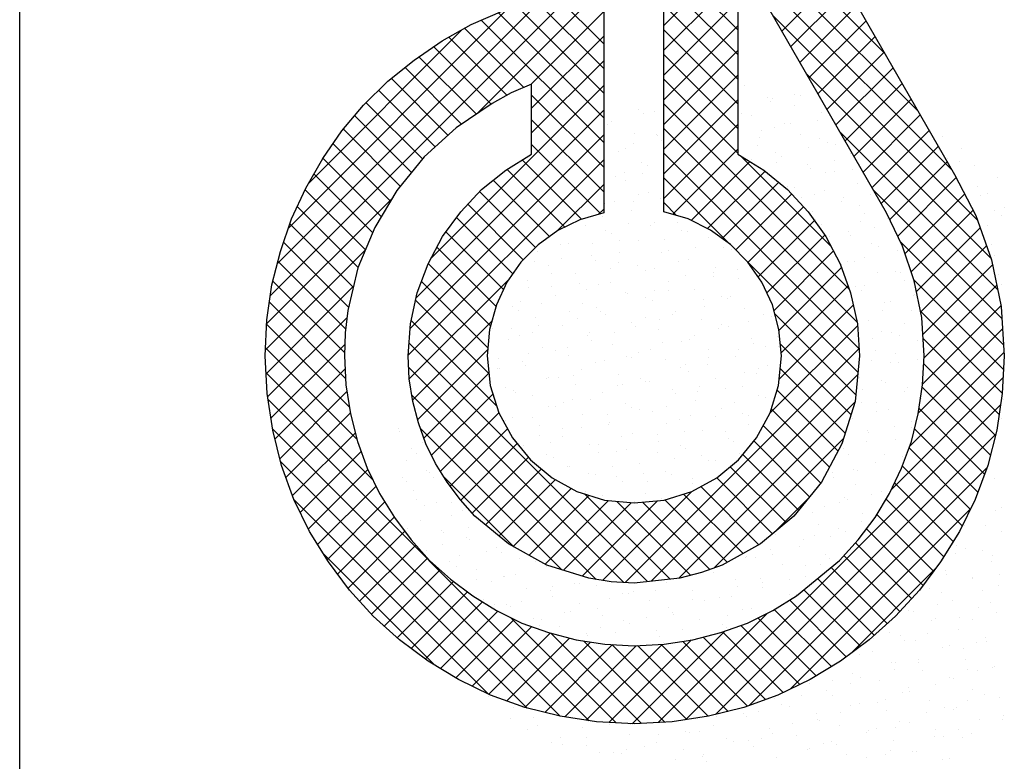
# Model space of a CAD drawing. Extents: x 25315 to 170951, y 867852 to 951952.
# Tile 72 of 119: x 152451 to 154062, y 869682 to 870896. Entities that reach past the tile are written whole.
import ezdxf

# ---------------------------------------------------------------- set-up
doc = ezdxf.new("R2010")
doc.units = 0
doc.header["$LTSCALE"] = 100
doc.layers.get('0').update_dxf_attribs({"linetype": 'CONTINUOUS'})
doc.layers.add('7', color=7, linetype='CONTINUOUS')
doc.layers.add('BL$4----', color=7, linetype='CONTINUOUS')
doc.styles.add('BURO-025', font='BUROFONT.shx', dxfattribs={"height": 250})
doc.styles.add('BURO-035', font='BUROFONT.shx', dxfattribs={"height": 350})
doc.styles.add('BURO-050', font='BUROFONT.shx', dxfattribs={"height": 500})

# ---------------------------------------------------------------- blocks, each defined once
blk = doc.blocks.new('KUIJPERSKLEUR')
at = {"color": 1}
blk.add_line((-185, 10), (-185, 73), dxfattribs=at)
at = {"color": 20}
for p, q in [((-170.84, 29.879), (-174.461, 33.499)), ((-170.292, 28.927), (-174.461, 33.095)), ((-174.461, 30.335), (-172.33, 32.466)), ((-173.249, 30.267), (-174.461, 31.479)), ((-169.744, 27.975), (-173.222, 31.452)), ((-174.461, 29.931), (-173.249, 31.143)), ((-172.528, 30.247), (-171.591, 31.184)), ((-177.515, 28.897), (-175.458, 30.954)), ((-173.249, 29.863), (-174.461, 31.075)), ((-180.897, 25.919), (-175.921, 30.896)), ((-180.786, 26.435), (-176.438, 30.783)), ((-175.443, 30.037), (-176.237, 30.83)), ((-172.38, 29.991), (-171.444, 30.927)), ((-175.443, 29.228), (-176.867, 30.652)), ((-175.443, 29.632), (-176.563, 30.753)), ((-174.461, 29.527), (-173.249, 30.738)), ((-173.249, 29.459), (-174.461, 30.671)), ((-172.233, 29.734), (-171.296, 30.671)), ((-180.602, 27.022), (-177.026, 30.599)), ((-175.443, 28.824), (-177.164, 30.546)), ((-176.637, 29.371), (-175.443, 30.565)), ((-169.325, 27.152), (-172.673, 30.5)), ((-176.75, 29.323), (-177.719, 30.292)), ((-175.443, 28.42), (-177.447, 30.424)), ((-174.461, 29.123), (-173.249, 30.334)), ((-172.085, 29.478), (-171.148, 30.414)), ((-180.265, 27.764), (-177.758, 30.271)), ((-177.027, 29.195), (-177.978, 30.147)), ((-176.622, 28.982), (-175.443, 30.161)), ((-173.249, 29.055), (-174.461, 30.266)), ((-171.937, 29.221), (-171.001, 30.158)), ((-177.287, 29.052), (-178.226, 29.991)), ((-177.528, 28.889), (-178.466, 29.826)), ((-174.461, 28.719), (-173.249, 29.93)), ((-173.249, 28.651), (-174.461, 29.862)), ((-171.79, 28.965), (-170.853, 29.901)), ((-177.769, 28.725), (-178.694, 29.651)), ((-176.622, 28.578), (-175.443, 29.757)), ((-174.461, 28.315), (-173.249, 29.526)), ((-169.106, 26.529), (-172.125, 29.547)), ((-171.642, 28.709), (-170.706, 29.645)), ((-177.991, 28.544), (-178.917, 29.469)), ((-178.272, 26.523), (-175.443, 29.353)), ((-173.249, 28.247), (-174.461, 29.458)), ((-171.494, 28.452), (-170.558, 29.389)), ((-178.203, 28.351), (-179.125, 29.274)), ((-175.443, 28.016), (-176.622, 29.195)), ((-178.409, 28.154), (-179.329, 29.073)), ((-174.461, 27.911), (-173.249, 29.122)), ((-171.423, 26.016), (-174.461, 29.054)), ((-171.347, 28.196), (-170.41, 29.132)), ((-178.59, 27.93), (-179.518, 28.858)), ((-178.512, 25.879), (-175.443, 28.949)), ((-171.199, 27.939), (-170.263, 28.876)), ((-175.443, 27.612), (-176.622, 28.791)), ((-174.461, 27.506), (-173.249, 28.718)), ((-178.771, 27.707), (-179.703, 28.639)), ((-178.612, 25.376), (-175.443, 28.545)), ((-171.298, 25.488), (-174.461, 28.65)), ((-168.997, 26.016), (-171.576, 28.594)), ((-171.051, 27.683), (-170.115, 28.619)), ((-178.932, 27.463), (-179.871, 28.403)), ((-175.491, 27.256), (-176.622, 28.387)), ((-170.904, 27.426), (-169.967, 28.363)), ((-171.266, 25.051), (-174.461, 28.246)), ((-174.317, 27.246), (-173.249, 28.314)), ((-171.722, 26.72), (-173.21, 28.208)), ((-179.083, 27.211), (-180.037, 28.165)), ((-178.645, 24.939), (-175.443, 28.14)), ((-175.806, 27.166), (-176.776, 28.137)), ((-174.012, 27.147), (-173.05, 28.109)), ((-170.762, 27.164), (-169.82, 28.106)), ((-179.224, 26.948), (-180.184, 27.907)), ((-176.081, 27.038), (-177.026, 27.983)), ((-173.743, 27.012), (-172.802, 27.952)), ((-176.33, 26.883), (-177.253, 27.805)), ((-176.205, 26.975), (-175.443, 27.736)), ((-173.379, 26.76), (-174.461, 27.842)), ((-173.502, 26.849), (-172.579, 27.771)), ((-170.631, 26.891), (-169.674, 27.848)), ((-179.343, 26.663), (-180.328, 27.648)), ((-176.557, 26.705), (-177.473, 27.621)), ((-173.282, 26.665), (-172.367, 27.58)), ((-168.928, 25.542), (-171.028, 27.642)), ((-170.512, 26.606), (-169.536, 27.582)), ((-180.96, 25.452), (-178.906, 27.506)), ((-176.759, 26.503), (-177.667, 27.411)), ((-174.249, 27.226), (-174.461, 27.438)), ((-179.462, 26.377), (-180.457, 27.372)), ((-175.531, 27.244), (-175.443, 27.332)), ((-173.083, 26.46), (-172.172, 27.37)), ((-170.411, 26.303), (-169.398, 27.316)), ((-179.539, 26.05), (-180.579, 27.09)), ((-176.932, 26.272), (-177.852, 27.192)), ((-172.916, 26.222), (-171.994, 27.144)), ((-177.082, 26.018), (-178.025, 26.96)), ((-172.773, 25.961), (-171.826, 26.908)), ((-170.326, 25.984), (-169.282, 27.028)), ((-179.616, 25.723), (-180.683, 26.79)), ((-168.899, 25.109), (-170.584, 26.794)), ((-180.979, 25.029), (-179.341, 26.667)), ((-177.205, 25.737), (-178.175, 26.707)), ((-171.284, 24.665), (-173.219, 26.6)), ((-172.656, 25.674), (-171.683, 26.647)), ((-170.256, 25.65), (-169.177, 26.729)), ((-179.665, 25.368), (-180.775, 26.478)), ((-177.293, 25.421), (-178.315, 26.443)), ((-172.574, 25.352), (-171.551, 26.375)), ((-170.219, 25.282), (-169.08, 26.421)), ((-179.685, 24.983), (-180.856, 26.155)), ((-178.626, 24.554), (-176.992, 26.187)), ((-177.337, 25.06), (-178.425, 26.148)), ((-168.9, 24.706), (-170.367, 26.173)), ((-180.967, 24.637), (-179.535, 26.069)), ((-172.54, 24.982), (-171.445, 26.077)), ((-170.199, 24.898), (-169.012, 26.085)), ((-179.666, 24.561), (-180.914, 25.809)), ((-177.321, 24.641), (-178.521, 25.84)), ((-171.32, 24.297), (-172.642, 25.619)), ((-172.572, 24.546), (-171.358, 25.759)), ((-168.92, 24.322), (-170.258, 25.659)), ((-170.223, 24.47), (-168.943, 25.75)), ((-180.942, 24.258), (-179.642, 25.558)), ((-177.196, 24.111), (-178.594, 25.509)), ((-178.57, 24.205), (-177.27, 25.505)), ((-179.606, 24.096), (-180.96, 25.451)), ((-172.719, 23.995), (-171.289, 25.424)), ((-170.294, 23.995), (-168.917, 25.372)), ((-174.724, 21.235), (-178.63, 25.141)), ((-168.973, 23.971), (-170.215, 25.213)), ((-179.48, 23.566), (-180.977, 25.064)), ((-180.888, 23.908), (-179.68, 25.116)), ((-178.488, 23.883), (-177.34, 25.032)), ((-175.09, 21.219), (-171.266, 25.044)), ((-171.397, 23.97), (-172.553, 25.126)), ((-170.438, 23.447), (-168.892, 24.993)), ((-180.823, 23.569), (-179.675, 24.717)), ((-175.114, 21.221), (-178.635, 24.743)), ((-171.493, 23.662), (-172.555, 24.724)), ((-169.034, 23.627), (-170.205, 24.798)), ((-179.221, 22.903), (-180.968, 24.651)), ((-178.384, 23.583), (-177.322, 24.645)), ((-174.664, 21.241), (-171.289, 24.617)), ((-170.736, 22.745), (-168.907, 24.574)), ((-180.742, 23.246), (-179.644, 24.344)), ((-171.609, 23.374), (-172.605, 24.37)), ((-169.115, 23.304), (-170.229, 24.418)), ((-175.679, 18.958), (-180.935, 24.213)), ((-175.568, 21.271), (-178.583, 24.286)), ((-178.259, 23.304), (-177.258, 24.305)), ((-174.213, 21.289), (-171.337, 24.164)), ((-174.103, 18.973), (-168.949, 24.127)), ((-171.749, 23.11), (-172.699, 24.06)), ((-169.21, 22.995), (-170.283, 24.068)), ((-180.643, 22.941), (-179.59, 23.994)), ((-178.115, 23.043), (-177.16, 23.999)), ((-176.157, 19.031), (-180.862, 23.736)), ((-176.132, 21.431), (-178.442, 23.741)), ((-177.956, 22.799), (-177.017, 23.737)), ((-171.892, 22.848), (-172.832, 23.788)), ((-169.32, 22.701), (-170.356, 23.737)), ((-180.535, 22.644), (-179.507, 23.672)), ((-173.64, 21.457), (-171.52, 23.578)), ((-173.613, 19.06), (-169.03, 23.643)), ((-172.073, 22.625), (-172.984, 23.537)), ((-180.408, 22.367), (-179.411, 23.364)), ((-177.782, 22.568), (-176.858, 23.493)), ((-169.444, 22.421), (-170.447, 23.424)), ((-177.594, 22.353), (-176.676, 23.271)), ((-172.254, 22.402), (-173.166, 23.314)), ((-176.696, 19.166), (-180.731, 23.201)), ((-180.275, 22.096), (-179.302, 23.069)), ((-177.379, 22.163), (-176.463, 23.08)), ((-172.457, 22.201), (-173.372, 23.116)), ((-173.06, 19.208), (-169.171, 23.097)), ((-169.576, 22.149), (-170.557, 23.13)), ((-176.906, 21.801), (-178.062, 22.957)), ((-177.157, 21.981), (-176.234, 22.904)), ((-172.678, 22.018), (-173.592, 22.932)), ((-180.124, 21.843), (-179.169, 22.798)), ((-176.924, 21.811), (-175.973, 22.761)), ((-172.903, 21.839), (-173.855, 22.791)), ((-169.723, 21.892), (-170.684, 22.853)), ((-177.327, 19.393), (-180.509, 22.575)), ((-176.663, 21.667), (-175.682, 22.648)), ((-176.403, 21.523), (-175.365, 22.561)), ((-175.794, 21.324), (-174.56, 22.557)), ((-174.358, 21.273), (-175.756, 22.671)), ((-175.46, 21.254), (-174.002, 22.711)), ((-173.423, 21.551), (-174.443, 22.571)), ((-173.163, 21.695), (-174.137, 22.668)), ((-172.66, 22.033), (-172.094, 22.599)), ((-169.878, 21.642), (-170.822, 22.587)), ((-179.97, 21.593), (-179.024, 22.539)), ((-176.101, 21.421), (-174.996, 22.526)), ((-174.018, 21.337), (-175.229, 22.548)), ((-173.708, 21.432), (-174.81, 22.534)), ((-172.386, 19.479), (-169.444, 22.42)), ((-179.8, 21.359), (-178.87, 22.289)), ((-170.044, 21.405), (-170.974, 22.334)), ((-170.217, 21.173), (-171.143, 22.099)), ((-179.627, 21.128), (-178.697, 22.058)), ((-179.437, 20.913), (-178.517, 21.833)), ((-170.404, 20.956), (-171.32, 21.872)), ((-178.204, 19.866), (-180.032, 21.694)), ((-179.245, 20.701), (-178.327, 21.619)), ((-170.598, 20.746), (-171.512, 21.66)), ((-170.804, 20.548), (-171.722, 21.466)), ((-171.405, 20.055), (-170.011, 21.449)), ((-179.035, 20.507), (-178.118, 21.425)), ((-171.017, 20.357), (-171.944, 21.284)), ((-178.822, 20.317), (-177.9, 21.239)), ((-178.594, 20.141), (-177.669, 21.065)), ((-171.241, 20.177), (-172.166, 21.102)), ((-178.362, 19.968), (-177.427, 20.903)), ((-171.473, 20.005), (-172.399, 20.931)), ((-178.114, 19.812), (-177.177, 20.749)), ((-175.24, 18.922), (-176.961, 20.643)), ((-174.554, 18.927), (-172.766, 20.715)), ((-171.968, 19.692), (-172.918, 20.641)), ((-171.716, 19.844), (-172.648, 20.775)), ((-177.863, 19.659), (-176.906, 20.616)), ((-177.594, 19.523), (-176.62, 20.498)), ((-172.233, 19.552), (-173.199, 20.518)), ((-177.323, 19.391), (-176.321, 20.393)), ((-177.028, 19.281), (-176, 20.309)), ((-174.826, 18.913), (-176.301, 20.388)), ((-174.977, 18.908), (-173.463, 20.422)), ((-172.794, 19.305), (-173.814, 20.325)), ((-172.506, 19.421), (-173.495, 20.41)), ((-176.731, 19.175), (-175.66, 20.246)), ((-176.408, 19.094), (-175.298, 20.203)), ((-176.078, 19.019), (-174.912, 20.185)), ((-174.442, 18.933), (-175.772, 20.263)), ((-175.728, 18.965), (-174.485, 20.208)), ((-175.36, 18.929), (-174.012, 20.277)), ((-174.082, 18.976), (-175.309, 20.204)), ((-173.731, 19.03), (-174.888, 20.187)), ((-173.408, 19.111), (-174.504, 20.207)), ((-173.09, 19.197), (-174.149, 20.256))]:
    blk.add_line(p, q, dxfattribs=at)
at = {"color": 161}
for p, q in [((-173.139, 29.353), (-173.139, 29.353)), ((-172.328, 29.216), (-172.328, 29.216)), ((-172.23, 29.194), (-172.23, 29.194)), ((-172.762, 29.162), (-172.762, 29.162)), ((-172.713, 29.098), (-172.713, 29.098)), ((-172.673, 29.143), (-172.673, 29.143)), ((-172.327, 29.035), (-172.327, 29.035)), ((-174.868, 28.962), (-174.868, 28.962)), ((-174.796, 28.893), (-174.796, 28.893)), ((-174.613, 28.936), (-174.613, 28.936)), ((-171.886, 28.916), (-171.886, 28.916)), ((-175.378, 28.72), (-175.378, 28.72)), ((-175.314, 28.767), (-175.314, 28.767)), ((-171.942, 28.79), (-171.942, 28.79)), ((-169.904, 28.517), (-169.904, 28.517)), ((-169.59, 28.326), (-169.59, 28.326)), ((-169.617, 28.114), (-169.617, 28.114)), ((-169.379, 28.041), (-169.379, 28.041)), ((-169.002, 27.85), (-169.002, 27.85)), ((-169.166, 27.592), (-169.166, 27.592)), ((-178.799, 23.738), (-178.799, 23.738)), ((-178.78, 23.698), (-178.78, 23.698)), ((-178.581, 23.419), (-178.581, 23.419)), ((-178.67, 23.211), (-178.67, 23.211)), ((-178.736, 22.94), (-178.736, 22.94)), ((-178.668, 22.881), (-178.668, 22.881)), ((-178.559, 22.724), (-178.559, 22.724)), ((-178.505, 22.579), (-178.505, 22.579)), ((-178.38, 22.477), (-178.38, 22.477)), ((-178.449, 22.236), (-178.449, 22.236)), ((-178.093, 22.073), (-178.093, 22.073)), ((-178.072, 22.046), (-178.072, 22.046)), ((-178.081, 21.845), (-178.081, 21.845)), ((-178.338, 21.749), (-178.338, 21.749)), ((-168.974, 19.344), (-168.974, 19.344)), ((-168.904, 19.039), (-168.904, 19.039)), ((-176.974, 18.997), (-176.974, 18.997)), ((-176.533, 18.877), (-176.533, 18.877)), ((-169.299, 18.984), (-169.299, 18.984)), ((-168.922, 18.984), (-168.922, 18.984)), ((-176.696, 18.815), (-176.696, 18.815)), ((-170.023, 18.697), (-170.023, 18.697)), ((-169.876, 18.692), (-169.876, 18.692)), ((-169.432, 18.742), (-169.432, 18.742)), ((-176.303, 18.603), (-176.303, 18.603)), ((-169.565, 18.688), (-169.565, 18.688)), ((-175.506, 18.441), (-175.506, 18.441)), ((-169.896, 18.321), (-169.896, 18.321)), ((-169.792, 18.336), (-169.792, 18.336))]:
    blk.add_line(p, q, dxfattribs=at)
at = {"color": 163}
for p, q in [((-173.183, 28.901), (-173.183, 28.901)), ((-173.029, 28.866), (-173.029, 28.866)), ((-172.482, 28.737), (-172.482, 28.737)), ((-172.386, 28.74), (-172.386, 28.74)), ((-170.366, 28.774), (-170.366, 28.774)), ((-174.937, 28.576), (-174.937, 28.576)), ((-174.58, 28.559), (-174.58, 28.559)), ((-174.565, 28.532), (-174.565, 28.532)), ((-172.868, 28.619), (-172.868, 28.619)), ((-172.651, 28.675), (-172.651, 28.675)), ((-172.217, 28.548), (-172.217, 28.548)), ((-174.951, 28.414), (-174.951, 28.414)), ((-174.502, 28.449), (-174.502, 28.449)), ((-172.918, 28.379), (-172.918, 28.379)), ((-172.896, 28.498), (-172.896, 28.498)), ((-171.904, 28.482), (-171.904, 28.482)), ((-171.775, 28.429), (-171.775, 28.429)), ((-171.655, 28.387), (-171.655, 28.387)), ((-175.204, 28.28), (-175.204, 28.28)), ((-175.09, 28.317), (-175.09, 28.317)), ((-172.637, 28.258), (-172.637, 28.258)), ((-172.098, 28.336), (-172.098, 28.336)), ((-171.398, 28.238), (-171.398, 28.238)), ((-174.827, 28.089), (-174.827, 28.089)), ((-174.72, 28.053), (-174.72, 28.053)), ((-173.023, 28.14), (-173.023, 28.14)), ((-172.608, 28.094), (-172.608, 28.094)), ((-172.541, 28.188), (-172.541, 28.188)), ((-172.106, 28.061), (-172.106, 28.061)), ((-171.673, 28.121), (-171.673, 28.121)), ((-169.821, 28.161), (-169.821, 28.161)), ((-175.106, 27.935), (-175.106, 27.935)), ((-174.803, 27.913), (-174.803, 27.913)), ((-172.059, 28.003), (-172.059, 28.003)), ((-171.811, 27.933), (-171.811, 27.933)), ((-171.665, 27.942), (-171.665, 27.942)), ((-171.367, 27.983), (-171.367, 27.983)), ((-175.246, 27.863), (-175.246, 27.863)), ((-175.093, 27.793), (-175.093, 27.793)), ((-171.288, 27.751), (-171.288, 27.751)), ((-174.875, 27.574), (-174.875, 27.574)), ((-174.716, 27.602), (-174.716, 27.602)), ((-172.43, 27.701), (-172.43, 27.701)), ((-172.321, 27.691), (-172.321, 27.691)), ((-171.996, 27.574), (-171.996, 27.574)), ((-171.828, 27.642), (-171.828, 27.642)), ((-171.08, 27.579), (-171.08, 27.579)), ((-169.329, 27.71), (-169.329, 27.71)), ((-169.269, 27.554), (-169.269, 27.554)), ((-175.424, 27.425), (-175.424, 27.425)), ((-175.261, 27.456), (-175.261, 27.456)), ((-174.959, 27.459), (-174.959, 27.459)), ((-174.515, 27.51), (-174.515, 27.51)), ((-172.213, 27.524), (-172.213, 27.524)), ((-171.554, 27.455), (-171.554, 27.455)), ((-171.524, 27.529), (-171.524, 27.529)), ((-174.983, 27.306), (-174.983, 27.306)), ((-172.033, 27.287), (-172.033, 27.287)), ((-171.249, 27.387), (-171.249, 27.387)), ((-171.177, 27.264), (-171.177, 27.264)), ((-169.042, 27.307), (-169.042, 27.307)), ((-168.935, 27.231), (-168.935, 27.231)), ((-168.892, 27.363), (-168.892, 27.363)), ((-175.469, 27.217), (-175.469, 27.217)), ((-175.03, 27.095), (-175.03, 27.095)), ((-174.606, 27.115), (-174.606, 27.115)), ((-174.228, 27.106), (-174.228, 27.106)), ((-171.982, 27.163), (-171.982, 27.163)), ((-171.885, 27.087), (-171.885, 27.087)), ((-171.236, 27.126), (-171.236, 27.126)), ((-170.792, 27.176), (-170.792, 27.176)), ((-175.748, 27.065), (-175.748, 27.065)), ((-175.415, 26.977), (-175.415, 26.977)), ((-175.313, 26.938), (-175.313, 26.938)), ((-174.672, 27.056), (-174.672, 27.056)), ((-174.171, 26.988), (-174.171, 26.988)), ((-174.066, 26.958), (-174.066, 26.958)), ((-171.444, 26.968), (-171.444, 26.968)), ((-171.404, 26.908), (-171.404, 26.908)), ((-171.018, 27.026), (-171.018, 27.026)), ((-169.158, 27.067), (-169.158, 27.067)), ((-176.149, 26.753), (-176.149, 26.753)), ((-176.015, 26.769), (-176.015, 26.769)), ((-175.625, 26.764), (-175.625, 26.764)), ((-175.181, 26.814), (-175.181, 26.814)), ((-174.872, 26.819), (-174.872, 26.819)), ((-174.451, 26.84), (-174.451, 26.84)), ((-173.729, 26.868), (-173.729, 26.868)), ((-171.746, 26.884), (-171.746, 26.884)), ((-171.067, 26.777), (-171.067, 26.777)), ((-169.09, 26.752), (-169.09, 26.752)), ((-176.534, 26.635), (-176.534, 26.635)), ((-175.184, 26.616), (-175.184, 26.616)), ((-174.495, 26.628), (-174.495, 26.628)), ((-174.384, 26.652), (-174.384, 26.652)), ((-173.94, 26.703), (-173.94, 26.703)), ((-173.487, 26.703), (-173.487, 26.703)), ((-173.352, 26.677), (-173.352, 26.677)), ((-170.949, 26.722), (-170.949, 26.722)), ((-170.632, 26.65), (-170.632, 26.65)), ((-177.923, 26.478), (-177.923, 26.478)), ((-176.781, 26.528), (-176.781, 26.528)), ((-176.579, 26.471), (-176.579, 26.471)), ((-176.135, 26.522), (-176.135, 26.522)), ((-175.638, 26.578), (-175.638, 26.578)), ((-175.57, 26.498), (-175.57, 26.498)), ((-175.203, 26.451), (-175.203, 26.451)), ((-174.22, 26.479), (-174.22, 26.479)), ((-174.06, 26.501), (-174.06, 26.501)), ((-171.902, 26.43), (-171.902, 26.43)), ((-171.559, 26.429), (-171.559, 26.429)), ((-171.458, 26.48), (-171.458, 26.48)), ((-171.333, 26.481), (-171.333, 26.481)), ((-171.173, 26.547), (-171.173, 26.547)), ((-169.048, 26.58), (-169.048, 26.58)), ((-176.346, 26.401), (-176.346, 26.401)), ((-176.303, 26.274), (-176.303, 26.274)), ((-175.904, 26.282), (-175.904, 26.282)), ((-175.338, 26.36), (-175.338, 26.36)), ((-174.894, 26.41), (-174.894, 26.41)), ((-174.762, 26.332), (-174.762, 26.332)), ((-174.606, 26.361), (-174.606, 26.361)), ((-173.653, 26.299), (-173.653, 26.299)), ((-173.619, 26.381), (-173.619, 26.381)), ((-173.256, 26.342), (-173.256, 26.342)), ((-170.956, 26.29), (-170.956, 26.29)), ((-170.661, 26.318), (-170.661, 26.318)), ((-170.594, 26.292), (-170.594, 26.292)), ((-176.689, 26.156), (-176.689, 26.156)), ((-175.847, 26.118), (-175.847, 26.118)), ((-175.339, 26.137), (-175.339, 26.137)), ((-174.385, 26.141), (-174.385, 26.141)), ((-174.097, 26.249), (-174.097, 26.249)), ((-173.642, 26.224), (-173.642, 26.224)), ((-173.242, 26.19), (-173.242, 26.19)), ((-172.856, 26.137), (-172.856, 26.137)), ((-170.521, 26.163), (-170.521, 26.163)), ((-168.976, 26.257), (-168.976, 26.257)), ((-176.67, 26.041), (-176.67, 26.041)), ((-176.291, 26.068), (-176.291, 26.068)), ((-175.725, 26.019), (-175.725, 26.019)), ((-175.527, 26.091), (-175.527, 26.091)), ((-175.092, 25.964), (-175.092, 25.964)), ((-175.05, 25.956), (-175.05, 25.956)), ((-174.606, 26.007), (-174.606, 26.007)), ((-174.375, 26), (-174.375, 26)), ((-173.95, 26.014), (-173.95, 26.014)), ((-171.328, 26.068), (-171.328, 26.068)), ((-171.223, 25.994), (-171.223, 25.994)), ((-171.171, 26.076), (-171.171, 26.076)), ((-168.937, 26.093), (-168.937, 26.093)), ((-176.801, 25.826), (-176.801, 25.826)), ((-176.458, 25.795), (-176.458, 25.795)), ((-176.235, 25.914), (-176.235, 25.914)), ((-175.794, 25.795), (-175.794, 25.795)), ((-174.761, 25.882), (-174.761, 25.882)), ((-174.651, 25.844), (-174.651, 25.844)), ((-173.809, 25.845), (-173.809, 25.845)), ((-173.508, 25.894), (-173.508, 25.894)), ((-173.411, 25.863), (-173.411, 25.863)), ((-173.365, 25.895), (-173.365, 25.895)), ((-170.846, 25.803), (-170.846, 25.803)), ((-170.749, 25.813), (-170.749, 25.813)), ((-170.374, 25.915), (-170.374, 25.915)), ((-170.364, 25.931), (-170.364, 25.931)), ((-176.937, 25.745), (-176.937, 25.745)), ((-176.844, 25.677), (-176.844, 25.677)), ((-176.004, 25.664), (-176.004, 25.664)), ((-175.56, 25.714), (-175.56, 25.714)), ((-175.494, 25.658), (-175.494, 25.658)), ((-174.274, 25.654), (-174.274, 25.654)), ((-173.796, 25.745), (-173.796, 25.745)), ((-173.131, 25.703), (-173.131, 25.703)), ((-171.327, 25.623), (-171.327, 25.623)), ((-170.883, 25.673), (-170.883, 25.673)), ((-170.411, 25.676), (-170.411, 25.676)), ((-176.56, 25.554), (-176.56, 25.554)), ((-175.879, 25.54), (-175.879, 25.54)), ((-175.417, 25.604), (-175.417, 25.604)), ((-174.982, 25.477), (-174.982, 25.477)), ((-174.763, 25.553), (-174.763, 25.553)), ((-174.53, 25.521), (-174.53, 25.521)), ((-174.319, 25.603), (-174.319, 25.603)), ((-173.839, 25.527), (-173.839, 25.527)), ((-173.078, 25.492), (-173.078, 25.492)), ((-172.832, 25.608), (-172.832, 25.608)), ((-172.696, 25.576), (-172.696, 25.576)), ((-171.112, 25.507), (-171.112, 25.507)), ((-177.268, 25.378), (-177.268, 25.378)), ((-176.957, 25.372), (-176.957, 25.372)), ((-176.613, 25.316), (-176.613, 25.316)), ((-176.513, 25.422), (-176.513, 25.422)), ((-176.125, 25.427), (-176.125, 25.427)), ((-175.683, 25.308), (-175.683, 25.308)), ((-175.272, 25.311), (-175.272, 25.311)), ((-174.915, 25.403), (-174.915, 25.403)), ((-174.541, 25.357), (-174.541, 25.357)), ((-173.566, 25.384), (-173.566, 25.384)), ((-173.522, 25.442), (-173.522, 25.442)), ((-173.398, 25.407), (-173.398, 25.407)), ((-170.904, 25.334), (-170.904, 25.334)), ((-170.735, 25.316), (-170.735, 25.316)), ((-170.518, 25.452), (-170.518, 25.452)), ((-176.998, 25.198), (-176.998, 25.198)), ((-176.826, 25.258), (-176.826, 25.258)), ((-175.716, 25.26), (-175.716, 25.26)), ((-175.649, 25.179), (-175.649, 25.179)), ((-174.475, 25.149), (-174.475, 25.149)), ((-174.164, 25.166), (-174.164, 25.166)), ((-174.031, 25.199), (-174.031, 25.199)), ((-173.951, 25.266), (-173.951, 25.266)), ((-173.021, 25.216), (-173.021, 25.216)), ((-172.601, 25.247), (-172.601, 25.247)), ((-171.04, 25.219), (-171.04, 25.219)), ((-170.596, 25.269), (-170.596, 25.269)), ((-170.3, 25.189), (-170.3, 25.189)), ((-176.449, 25.067), (-176.449, 25.067)), ((-176.226, 25.018), (-176.226, 25.018)), ((-176.034, 25.061), (-176.034, 25.061)), ((-175.306, 25.117), (-175.306, 25.117)), ((-174.871, 24.99), (-174.871, 24.99)), ((-174.684, 25.042), (-174.684, 25.042)), ((-173.729, 25.04), (-173.729, 25.04)), ((-173.234, 25.038), (-173.234, 25.038)), ((-172.987, 25.129), (-172.987, 25.129)), ((-172.79, 25.088), (-172.79, 25.088)), ((-172.586, 25.089), (-172.586, 25.089)), ((-171.002, 25.019), (-171.002, 25.019)), ((-177.157, 24.891), (-177.157, 24.891)), ((-176.767, 24.837), (-176.767, 24.837)), ((-176.67, 24.968), (-176.67, 24.968)), ((-176.014, 24.94), (-176.014, 24.94)), ((-175.573, 24.821), (-175.573, 24.821)), ((-175.429, 24.857), (-175.429, 24.857)), ((-175.07, 24.924), (-175.07, 24.924)), ((-174.985, 24.907), (-174.985, 24.907)), ((-174.43, 24.87), (-174.43, 24.87)), ((-173.72, 24.905), (-173.72, 24.905)), ((-173.287, 24.92), (-173.287, 24.92)), ((-171.059, 24.855), (-171.059, 24.855)), ((-170.752, 24.815), (-170.752, 24.815)), ((-170.673, 24.973), (-170.673, 24.973)), ((-170.625, 24.829), (-170.625, 24.829)), ((-170.308, 24.866), (-170.308, 24.866)), ((-177.179, 24.726), (-177.179, 24.726)), ((-177.153, 24.719), (-177.153, 24.719)), ((-176.716, 24.771), (-176.716, 24.771)), ((-175.803, 24.7), (-175.803, 24.7)), ((-174.188, 24.746), (-174.188, 24.746)), ((-174.106, 24.787), (-174.106, 24.787)), ((-174.053, 24.679), (-174.053, 24.679)), ((-173.744, 24.796), (-173.744, 24.796)), ((-172.91, 24.729), (-172.91, 24.729)), ((-172.756, 24.768), (-172.756, 24.768)), ((-176.382, 24.565), (-176.382, 24.565)), ((-176.339, 24.58), (-176.339, 24.58)), ((-176.189, 24.582), (-176.189, 24.582)), ((-175.938, 24.615), (-175.938, 24.615)), ((-175.196, 24.63), (-175.196, 24.63)), ((-174.839, 24.563), (-174.839, 24.563)), ((-174.761, 24.503), (-174.761, 24.503)), ((-174.697, 24.504), (-174.697, 24.504)), ((-173.618, 24.553), (-173.618, 24.553)), ((-173.142, 24.65), (-173.142, 24.65)), ((-172.947, 24.634), (-172.947, 24.634)), ((-171.262, 24.573), (-171.262, 24.573)), ((-170.891, 24.532), (-170.891, 24.532)), ((-170.828, 24.494), (-170.828, 24.494)), ((-177.047, 24.404), (-177.047, 24.404)), ((-176.922, 24.358), (-176.922, 24.358)), ((-175.904, 24.453), (-175.904, 24.453)), ((-175.462, 24.334), (-175.462, 24.334)), ((-175.225, 24.445), (-175.225, 24.445)), ((-175.141, 24.453), (-175.141, 24.453)), ((-174.32, 24.383), (-174.32, 24.383)), ((-173.9, 24.342), (-173.9, 24.342)), ((-173.875, 24.426), (-173.875, 24.426)), ((-173.456, 24.392), (-173.456, 24.392)), ((-173.177, 24.433), (-173.177, 24.433)), ((-171.213, 24.376), (-171.213, 24.376)), ((-170.514, 24.342), (-170.514, 24.342)), ((-170.465, 24.412), (-170.465, 24.412)), ((-176.892, 24.323), (-176.892, 24.323)), ((-176.605, 24.284), (-176.605, 24.284)), ((-175.958, 24.221), (-175.958, 24.221)), ((-175.651, 24.211), (-175.651, 24.211)), ((-174.261, 24.308), (-174.261, 24.308)), ((-173.943, 24.192), (-173.943, 24.192)), ((-173.296, 24.171), (-173.296, 24.171)), ((-172.911, 24.289), (-172.911, 24.289)), ((-172.8, 24.242), (-172.8, 24.242)), ((-172.659, 24.231), (-172.659, 24.231)), ((-170.975, 24.17), (-170.975, 24.17)), ((-170.249, 24.24), (-170.249, 24.24)), ((-168.9, 24.221), (-168.9, 24.221)), ((-176.344, 24.103), (-176.344, 24.103)), ((-176.228, 24.093), (-176.228, 24.093)), ((-176.095, 24.161), (-176.095, 24.161)), ((-175.085, 24.143), (-175.085, 24.143)), ((-174.994, 24.084), (-174.994, 24.084)), ((-174.854, 24.05), (-174.854, 24.05)), ((-174.65, 24.016), (-174.65, 24.016)), ((-174.41, 24.1), (-174.41, 24.1)), ((-173.508, 24.066), (-173.508, 24.066)), ((-171.222, 24.165), (-171.222, 24.165)), ((-170.983, 24.015), (-170.983, 24.015)), ((-170.781, 24.045), (-170.781, 24.045)), ((-178.514, 23.994), (-178.514, 23.994)), ((-177.077, 23.879), (-177.077, 23.879)), ((-177.048, 23.869), (-177.048, 23.869)), ((-176.936, 23.917), (-176.936, 23.917)), ((-176.604, 23.919), (-176.604, 23.919)), ((-175.793, 23.966), (-175.793, 23.966)), ((-175.379, 23.966), (-175.379, 23.966)), ((-175.352, 23.847), (-175.352, 23.847)), ((-174.209, 23.896), (-174.209, 23.896)), ((-174.03, 23.947), (-174.03, 23.947)), ((-173.613, 23.938), (-173.613, 23.938)), ((-173.169, 23.989), (-173.169, 23.989)), ((-173.066, 23.946), (-173.066, 23.946)), ((-171.368, 23.897), (-171.368, 23.897)), ((-170.404, 23.854), (-170.404, 23.854)), ((-168.936, 23.897), (-168.936, 23.897)), ((-176.495, 23.797), (-176.495, 23.797)), ((-176.113, 23.742), (-176.113, 23.742)), ((-175.807, 23.757), (-175.807, 23.757)), ((-175.364, 23.808), (-175.364, 23.808)), ((-174.415, 23.829), (-174.415, 23.829)), ((-174.123, 23.696), (-174.123, 23.696)), ((-173.832, 23.705), (-173.832, 23.705)), ((-173.451, 23.692), (-173.451, 23.692)), ((-173.066, 23.81), (-173.066, 23.81)), ((-171.131, 23.716), (-171.131, 23.716)), ((-170.687, 23.766), (-170.687, 23.766)), ((-170.404, 23.761), (-170.404, 23.761)), ((-176.498, 23.624), (-176.498, 23.624)), ((-176.118, 23.606), (-176.118, 23.606)), ((-175.149, 23.605), (-175.149, 23.605)), ((-174.975, 23.656), (-174.975, 23.656)), ((-174.566, 23.646), (-174.566, 23.646)), ((-174.54, 23.529), (-174.54, 23.529)), ((-173.397, 23.579), (-173.397, 23.579)), ((-173.325, 23.535), (-173.325, 23.535)), ((-171.137, 23.536), (-171.137, 23.536)), ((-171.112, 23.678), (-171.112, 23.678)), ((-170.67, 23.558), (-170.67, 23.558)), ((-178.403, 23.507), (-178.403, 23.507)), ((-176.761, 23.465), (-176.761, 23.465)), ((-176.317, 23.515), (-176.317, 23.515)), ((-175.683, 23.479), (-175.683, 23.479)), ((-175.534, 23.487), (-175.534, 23.487)), ((-175.076, 23.404), (-175.076, 23.404)), ((-174.184, 23.468), (-174.184, 23.468)), ((-174.099, 23.409), (-174.099, 23.409)), ((-171.641, 23.474), (-171.641, 23.474)), ((-171.523, 23.419), (-171.523, 23.419)), ((-178.512, 23.334), (-178.512, 23.334)), ((-176.384, 23.31), (-176.384, 23.31)), ((-176.267, 23.263), (-176.267, 23.263)), ((-175.52, 23.354), (-175.52, 23.354)), ((-175.241, 23.36), (-175.241, 23.36)), ((-174.57, 23.35), (-174.57, 23.35)), ((-174.279, 23.243), (-174.279, 23.243)), ((-173.835, 23.293), (-173.835, 23.293)), ((-173.722, 23.218), (-173.722, 23.218)), ((-173.606, 23.213), (-173.606, 23.213)), ((-173.22, 23.331), (-173.22, 23.331)), ((-171.436, 23.318), (-171.436, 23.318)), ((-170.843, 23.312), (-170.843, 23.312)), ((-170.559, 23.282), (-170.559, 23.282)), ((-178.35, 23.058), (-178.35, 23.058)), ((-176.473, 23.062), (-176.473, 23.062)), ((-176.03, 23.112), (-176.03, 23.112)), ((-176.007, 23.119), (-176.007, 23.119)), ((-175.303, 23.126), (-175.303, 23.126)), ((-174.864, 23.169), (-174.864, 23.169)), ((-174.429, 23.042), (-174.429, 23.042)), ((-171.353, 23.07), (-171.353, 23.07)), ((-171.292, 23.057), (-171.292, 23.057)), ((-171.001, 23.191), (-171.001, 23.191)), ((-178.293, 23.02), (-178.293, 23.02)), ((-178.224, 22.931), (-178.224, 22.931)), ((-175.689, 23.008), (-175.689, 23.008)), ((-175.572, 22.992), (-175.572, 22.992)), ((-175.232, 22.95), (-175.232, 22.95)), ((-174.789, 23.001), (-174.789, 23.001)), ((-174.339, 22.989), (-174.339, 22.989)), ((-173.988, 22.922), (-173.988, 22.922)), ((-171.797, 23.02), (-171.797, 23.02)), ((-171.703, 23.022), (-171.703, 23.022)), ((-171.678, 22.94), (-171.678, 22.94)), ((-169.04, 22.93), (-169.04, 22.93)), ((-175.131, 22.873), (-175.131, 22.873)), ((-174.725, 22.871), (-174.725, 22.871)), ((-173.991, 22.839), (-173.991, 22.839)), ((-171.326, 22.831), (-171.326, 22.831)), ((-170.713, 22.803), (-170.713, 22.803)), ((-175.742, 22.708), (-175.742, 22.708)), ((-175.458, 22.647), (-175.458, 22.647)), ((-174.754, 22.682), (-174.754, 22.682)), ((-174.501, 22.597), (-174.501, 22.597)), ((-172.033, 22.654), (-172.033, 22.654)), ((-171.509, 22.616), (-171.509, 22.616)), ((-171.447, 22.578), (-171.447, 22.578)), ((-171.066, 22.667), (-171.066, 22.667)), ((-170.891, 22.704), (-170.891, 22.704)), ((-178.182, 22.533), (-178.182, 22.533)), ((-177.937, 22.527), (-177.937, 22.527)), ((-177.747, 22.406), (-177.747, 22.406)), ((-174.945, 22.547), (-174.945, 22.547)), ((-171.832, 22.461), (-171.832, 22.461)), ((-171.592, 22.535), (-171.592, 22.535)), ((-168.929, 22.443), (-168.929, 22.443)), ((-177.927, 22.324), (-177.927, 22.324)), ((-172.019, 22.374), (-172.019, 22.374)), ((-171.215, 22.344), (-171.215, 22.344)), ((-169.027, 22.394), (-169.027, 22.394)), ((-178.66, 22.1), (-178.66, 22.1)), ((-177.649, 22.124), (-177.649, 22.124)), ((-171.923, 22.167), (-171.923, 22.167)), ((-171.601, 22.099), (-171.601, 22.099)), ((-171.222, 22.213), (-171.222, 22.213)), ((-169.537, 22.152), (-169.537, 22.152)), ((-169.196, 22.147), (-169.196, 22.147)), ((-177.696, 21.963), (-177.696, 21.963)), ((-177.637, 21.919), (-177.637, 21.919)), ((-172.624, 21.998), (-172.624, 21.998)), ((-172.175, 21.921), (-172.175, 21.921)), ((-171.987, 21.982), (-171.987, 21.982)), ((-171.732, 21.971), (-171.732, 21.971)), ((-171.482, 22.048), (-171.482, 22.048)), ((-168.94, 22.05), (-168.94, 22.05)), ((-177.196, 21.799), (-177.196, 21.799)), ((-172.72, 21.757), (-172.72, 21.757)), ((-172.247, 21.807), (-172.247, 21.807)), ((-169.673, 21.826), (-169.673, 21.826)), ((-169.527, 21.78), (-169.527, 21.78)), ((-177.805, 21.67), (-177.805, 21.67)), ((-177.362, 21.72), (-177.362, 21.72)), ((-177.117, 21.708), (-177.117, 21.708)), ((-176.818, 21.608), (-176.818, 21.608)), ((-173.129, 21.628), (-173.129, 21.628)), ((-173.106, 21.64), (-173.106, 21.64)), ((-172.955, 21.631), (-172.955, 21.631)), ((-172.685, 21.679), (-172.685, 21.679)), ((-171.812, 21.68), (-171.812, 21.68)), ((-171.756, 21.621), (-171.756, 21.621)), ((-169.693, 21.698), (-169.693, 21.698)), ((-169.25, 21.748), (-169.25, 21.748)), ((-169.086, 21.66), (-169.086, 21.66)), ((-177.961, 21.558), (-177.961, 21.558)), ((-177.851, 21.484), (-177.851, 21.484)), ((-177.526, 21.432), (-177.526, 21.432)), ((-176.564, 21.559), (-176.564, 21.559)), ((-176.384, 21.481), (-176.384, 21.481)), ((-172.514, 21.511), (-172.514, 21.511)), ((-172.142, 21.503), (-172.142, 21.503)), ((-171.888, 21.517), (-171.888, 21.517)), ((-169.095, 21.571), (-169.095, 21.571)), ((-177.085, 21.312), (-177.085, 21.312)), ((-177.074, 21.317), (-177.074, 21.317)), ((-176.886, 21.347), (-176.886, 21.347)), ((-175.942, 21.362), (-175.942, 21.362)), ((-173.639, 21.386), (-173.639, 21.386)), ((-173.28, 21.27), (-173.28, 21.27)), ((-172.875, 21.278), (-172.875, 21.278)), ((-172.398, 21.275), (-172.398, 21.275)), ((-172.137, 21.32), (-172.137, 21.32)), ((-169.851, 21.419), (-169.851, 21.419)), ((-169.828, 21.347), (-169.828, 21.347)), ((-169.416, 21.293), (-169.416, 21.293)), ((-169.406, 21.294), (-169.406, 21.294)), ((-168.962, 21.345), (-168.962, 21.345)), ((-177.518, 21.266), (-177.518, 21.266)), ((-177.272, 21.229), (-177.272, 21.229)), ((-176.708, 21.121), (-176.708, 21.121)), ((-176.277, 21.155), (-176.277, 21.155)), ((-175.922, 21.21), (-175.922, 21.21)), ((-175.833, 21.205), (-175.833, 21.205)), ((-175.565, 21.171), (-175.565, 21.171)), ((-174.422, 21.221), (-174.422, 21.221)), ((-173.261, 21.161), (-173.261, 21.161)), ((-172.845, 21.143), (-172.845, 21.143)), ((-172.841, 21.225), (-172.841, 21.225)), ((-170.118, 21.123), (-170.118, 21.123)), ((-168.975, 21.173), (-168.975, 21.173)), ((-176.308, 21.092), (-176.308, 21.092)), ((-176.273, 20.994), (-176.273, 20.994)), ((-175.344, 20.955), (-175.344, 20.955)), ((-175.13, 21.044), (-175.13, 21.044)), ((-175.036, 21.044), (-175.036, 21.044)), ((-174.958, 21.073), (-174.958, 21.073)), ((-174.592, 21.094), (-174.592, 21.094)), ((-173.988, 21.094), (-173.988, 21.094)), ((-173.546, 20.974), (-173.546, 20.974)), ((-173.351, 20.983), (-173.351, 20.983)), ((-172.403, 21.024), (-172.403, 21.024)), ((-172.296, 21.024), (-172.296, 21.024)), ((-170.36, 21.002), (-170.36, 21.002)), ((-169.916, 21.052), (-169.916, 21.052)), ((-169.249, 21.092), (-169.249, 21.092)), ((-177.416, 20.945), (-177.416, 20.945)), ((-177.23, 20.863), (-177.23, 20.863)), ((-177.041, 20.868), (-177.041, 20.868)), ((-176.975, 20.825), (-176.975, 20.825)), ((-176.787, 20.913), (-176.787, 20.913)), ((-175.832, 20.875), (-175.832, 20.875)), ((-175.546, 20.802), (-175.546, 20.802)), ((-174.689, 20.924), (-174.689, 20.924)), ((-174.379, 20.818), (-174.379, 20.818)), ((-173.994, 20.936), (-173.994, 20.936)), ((-173.795, 20.932), (-173.795, 20.932)), ((-173.03, 20.799), (-173.03, 20.799)), ((-172.554, 20.821), (-172.554, 20.821)), ((-169.983, 20.868), (-169.983, 20.868)), ((-169.741, 20.932), (-169.741, 20.932)), ((-169.306, 20.806), (-169.306, 20.806)), ((-169.119, 20.891), (-169.119, 20.891)), ((-176.597, 20.634), (-176.597, 20.634)), ((-176.077, 20.731), (-176.077, 20.731)), ((-175.989, 20.751), (-175.989, 20.751)), ((-175.455, 20.684), (-175.455, 20.684)), ((-174.748, 20.64), (-174.748, 20.64)), ((-174.312, 20.734), (-174.312, 20.734)), ((-174.305, 20.69), (-174.305, 20.69)), ((-173.415, 20.682), (-173.415, 20.682)), ((-173.169, 20.783), (-173.169, 20.783)), ((-170.449, 20.756), (-170.449, 20.756)), ((-170.368, 20.75), (-170.368, 20.75)), ((-170.007, 20.636), (-170.007, 20.636)), ((-169.628, 20.649), (-169.628, 20.649)), ((-169.018, 20.731), (-169.018, 20.731)), ((-176.499, 20.509), (-176.499, 20.509)), ((-176.463, 20.613), (-176.463, 20.613)), ((-176.163, 20.507), (-176.163, 20.507)), ((-175.498, 20.476), (-175.498, 20.476)), ((-175.113, 20.594), (-175.113, 20.594)), ((-175.02, 20.557), (-175.02, 20.557)), ((-173.877, 20.607), (-173.877, 20.607)), ((-173.507, 20.529), (-173.507, 20.529)), ((-173.436, 20.487), (-173.436, 20.487)), ((-173.064, 20.579), (-173.064, 20.579)), ((-170.072, 20.599), (-170.072, 20.599)), ((-169.404, 20.613), (-169.404, 20.613)), ((-175.721, 20.388), (-175.721, 20.388)), ((-175.702, 20.348), (-175.702, 20.348)), ((-175.258, 20.398), (-175.258, 20.398)), ((-174.578, 20.437), (-174.578, 20.437)), ((-174.534, 20.34), (-174.534, 20.34)), ((-174.149, 20.457), (-174.149, 20.457)), ((-171.026, 20.306), (-171.026, 20.306)), ((-170.773, 20.396), (-170.773, 20.396)), ((-170.582, 20.357), (-170.582, 20.357)), ((-170.137, 20.389), (-170.137, 20.389)), ((-169.63, 20.445), (-169.63, 20.445)), ((-169.195, 20.319), (-169.195, 20.319)), ((-174.461, 20.237), (-174.461, 20.237)), ((-174.201, 20.246), (-174.201, 20.246)), ((-174.017, 20.287), (-174.017, 20.287)), ((-170.523, 20.271), (-170.523, 20.271)), ((-170.338, 20.269), (-170.338, 20.269)), ((-169.897, 20.149), (-169.897, 20.149)), ((-169.785, 20.195), (-169.785, 20.195)), ((-169.341, 20.245), (-169.341, 20.245)), ((-169.173, 20.252), (-169.173, 20.252)), ((-171.535, 20.064), (-171.535, 20.064)), ((-171.256, 20.047), (-171.256, 20.047)), ((-171.04, 20.099), (-171.04, 20.099)), ((-169.559, 20.134), (-169.559, 20.134)), ((-170.738, 19.903), (-170.738, 19.903)), ((-170.663, 19.909), (-170.663, 19.909)), ((-170.294, 19.953), (-170.294, 19.953)), ((-170.292, 19.91), (-170.292, 19.91)), ((-169.52, 19.958), (-169.52, 19.958)), ((-169.085, 19.831), (-169.085, 19.831)), ((-169.053, 19.842), (-169.053, 19.842)), ((-171.37, 19.732), (-171.37, 19.732)), ((-171.248, 19.661), (-171.248, 19.661)), ((-170.678, 19.792), (-170.678, 19.792)), ((-170.228, 19.782), (-170.228, 19.782)), ((-169.786, 19.662), (-169.786, 19.662)), ((-169.497, 19.791), (-169.497, 19.791)), ((-169.328, 19.773), (-169.328, 19.773)), ((-172.072, 19.563), (-172.072, 19.563)), ((-171.692, 19.61), (-171.692, 19.61)), ((-171.411, 19.568), (-171.411, 19.568)), ((-170.929, 19.612), (-170.929, 19.612)), ((-170.451, 19.499), (-170.451, 19.499)), ((-170.007, 19.549), (-170.007, 19.549)), ((-169.713, 19.655), (-169.713, 19.655)), ((-177.322, 19.36), (-177.322, 19.36)), ((-172.201, 19.368), (-172.201, 19.368)), ((-171.796, 19.45), (-171.796, 19.45)), ((-171.695, 19.372), (-171.695, 19.372)), ((-170.552, 19.421), (-170.552, 19.421)), ((-170.447, 19.431), (-170.447, 19.431)), ((-169.409, 19.471), (-169.409, 19.471)), ((-169.21, 19.388), (-169.21, 19.388)), ((-176.927, 19.176), (-176.927, 19.176)), ((-173.98, 19.272), (-173.98, 19.272)), ((-172.645, 19.318), (-172.645, 19.318)), ((-172.53, 19.226), (-172.53, 19.226)), ((-172.403, 19.195), (-172.403, 19.195)), ((-171.404, 19.207), (-171.404, 19.207)), ((-171.26, 19.245), (-171.26, 19.245)), ((-170.96, 19.257), (-170.96, 19.257)), ((-170.832, 19.313), (-170.832, 19.313)), ((-170.117, 19.295), (-170.117, 19.295)), ((-169.868, 19.176), (-169.868, 19.176)), ((-169.676, 19.175), (-169.676, 19.175)), ((-169.483, 19.294), (-169.483, 19.294)), ((-173.599, 19.026), (-173.599, 19.026)), ((-173.155, 19.076), (-173.155, 19.076)), ((-173.104, 19.026), (-173.104, 19.026)), ((-172.915, 19.108), (-172.915, 19.108)), ((-171.961, 19.076), (-171.961, 19.076)), ((-171.566, 19.089), (-171.566, 19.089)), ((-170.819, 19.125), (-170.819, 19.125)), ((-170.163, 19.096), (-170.163, 19.096)), ((-169.719, 19.146), (-169.719, 19.146)), ((-176.59, 19.006), (-176.59, 19.006)), ((-175.39, 18.927), (-175.39, 18.927)), ((-175.349, 18.895), (-175.349, 18.895)), ((-174.998, 18.903), (-174.998, 18.903)), ((-173.649, 18.884), (-173.649, 18.884)), ((-172.358, 18.915), (-172.358, 18.915)), ((-171.951, 18.971), (-171.951, 18.971)), ((-171.914, 18.965), (-171.914, 18.965)), ((-171.584, 18.885), (-171.584, 18.885)), ((-170.673, 18.854), (-170.673, 18.854)), ((-170.601, 18.952), (-170.601, 18.952)), ((-170.442, 18.934), (-170.442, 18.934)), ((-175.793, 18.845), (-175.793, 18.845)), ((-175.013, 18.736), (-175.013, 18.736)), ((-174.552, 18.734), (-174.552, 18.734)), ((-174.108, 18.784), (-174.108, 18.784)), ((-174.034, 18.766), (-174.034, 18.766)), ((-173.87, 18.785), (-173.87, 18.785)), ((-172.727, 18.835), (-172.727, 18.835)), ((-172.685, 18.747), (-172.685, 18.747)), ((-172.292, 18.708), (-172.292, 18.708)), ((-171.149, 18.758), (-171.149, 18.758)), ((-171.117, 18.803), (-171.117, 18.803)), ((-170.987, 18.834), (-170.987, 18.834)), ((-170.007, 18.808), (-170.007, 18.808)), ((-169.637, 18.815), (-169.637, 18.815)), ((-176.155, 18.686), (-176.155, 18.686)), ((-176.117, 18.561), (-176.117, 18.561)), ((-175.732, 18.678), (-175.732, 18.678)), ((-175.721, 18.559), (-175.721, 18.559)), ((-174.768, 18.542), (-174.768, 18.542)), ((-174.578, 18.609), (-174.578, 18.609)), ((-173.435, 18.659), (-173.435, 18.659)), ((-173.311, 18.622), (-173.311, 18.622)), ((-173.07, 18.629), (-173.07, 18.629)), ((-172.994, 18.539), (-172.994, 18.539)), ((-172.867, 18.673), (-172.867, 18.673)), ((-171.851, 18.589), (-171.851, 18.589)), ((-171.72, 18.61), (-171.72, 18.61)), ((-171.626, 18.561), (-171.626, 18.561)), ((-170.708, 18.638), (-170.708, 18.638)), ((-175.279, 18.44), (-175.279, 18.44)), ((-175.153, 18.424), (-175.153, 18.424)), ((-175.062, 18.492), (-175.062, 18.492)), ((-174.137, 18.489), (-174.137, 18.489)), ((-173.821, 18.38), (-173.821, 18.38)), ((-173.803, 18.405), (-173.803, 18.405)), ((-172.106, 18.492), (-172.106, 18.492)), ((-172.07, 18.511), (-172.07, 18.511)), ((-171.474, 18.398), (-171.474, 18.398)), ((-170.829, 18.4), (-170.829, 18.4)), ((-170.756, 18.473), (-170.756, 18.473)), ((-170.385, 18.45), (-170.385, 18.45)), ((-170.331, 18.447), (-170.331, 18.447)), ((-174.265, 18.33), (-174.265, 18.33)), ((-173.759, 18.298), (-173.759, 18.298)), ((-172.617, 18.348), (-172.617, 18.348)), ((-171.142, 18.355), (-171.142, 18.355))]:
    blk.add_line(p, q, dxfattribs=at)
at = {"layer": '7', "color": 20, "linetype": 'CONTINUOUS'}
for p, q in [((-174.461, 36.169), (-169.7, 27.898)), ((-174.461, 27.289), (-174.461, 36.169)), ((-170.813, 27.269), (-173.249, 31.5)), ((-173.249, 31.5), (-173.249, 28.232)), ((-175.443, 30.956), (-175.443, 27.269)), ((-177.61, 30.354), (-177.093, 30.576)), ((-178.089, 30.085), (-177.61, 30.354)), ((-178.547, 29.771), (-178.089, 30.085)), ((-178.973, 29.424), (-178.547, 29.771)), ((-179.372, 29.031), (-178.973, 29.424)), ((-176.622, 29.378), (-176.956, 29.234)), ((-176.622, 28.232), (-176.622, 29.378)), ((-176.956, 29.234), (-177.27, 29.063)), ((-179.726, 28.612), (-179.372, 29.031)), ((-177.27, 29.063), (-177.859, 28.664)), ((-180.04, 28.16), (-179.726, 28.612)), ((-177.859, 28.664), (-178.383, 28.186)), ((-177.047, 27.97), (-176.622, 28.232)), ((-173.249, 28.232), (-172.824, 27.97)), ((-180.315, 27.675), (-180.04, 28.16)), ((-178.383, 28.186), (-178.829, 27.636)), ((-177.44, 27.655), (-177.047, 27.97)), ((-172.824, 27.97), (-172.437, 27.655)), ((-169.7, 27.898), (-169.353, 27.23)), ((-180.551, 27.171), (-180.315, 27.675)), ((-178.829, 27.636), (-179.189, 27.033)), ((-177.781, 27.289), (-177.44, 27.655)), ((-172.437, 27.655), (-172.097, 27.289)), ((-178.082, 26.883), (-177.781, 27.289)), ((-175.443, 27.269), (-175.836, 27.158)), ((-174.061, 27.171), (-174.461, 27.289)), ((-172.097, 27.289), (-171.808, 26.883)), ((-170.551, 26.726), (-170.813, 27.269)), ((-169.353, 27.23), (-169.097, 26.503)), ((-180.734, 26.64), (-180.551, 27.171)), ((-175.836, 27.158), (-176.196, 26.981)), ((-173.694, 26.987), (-174.061, 27.171)), ((-179.189, 27.033), (-179.464, 26.372)), ((-176.196, 26.981), (-176.517, 26.745)), ((-173.367, 26.752), (-173.694, 26.987)), ((-178.318, 26.438), (-178.082, 26.883)), ((-173.085, 26.464), (-173.367, 26.752)), ((-171.808, 26.883), (-171.573, 26.438)), ((-180.872, 26.09), (-180.734, 26.64)), ((-176.517, 26.745), (-176.799, 26.464)), ((-170.361, 26.156), (-170.551, 26.726)), ((-178.495, 25.959), (-178.318, 26.438)), ((-176.799, 26.464), (-177.028, 26.136)), ((-172.856, 26.136), (-173.085, 26.464)), ((-171.573, 26.438), (-171.403, 25.959)), ((-169.097, 26.503), (-168.94, 25.737)), ((-179.464, 26.372), (-179.628, 25.671)), ((-177.028, 26.136), (-177.198, 25.763)), ((-172.68, 25.763), (-172.856, 26.136)), ((-170.237, 25.56), (-170.361, 26.156)), ((-180.957, 25.521), (-180.872, 26.09)), ((-178.606, 25.455), (-178.495, 25.959)), ((-171.403, 25.959), (-171.291, 25.455)), ((-179.628, 25.671), (-179.673, 25.305)), ((-177.198, 25.763), (-177.309, 25.364)), ((-172.575, 25.364), (-172.68, 25.763)), ((-168.94, 25.737), (-168.888, 24.931)), ((-180.983, 24.931), (-180.957, 25.521)), ((-170.198, 24.931), (-170.237, 25.56)), ((-179.673, 25.305), (-179.686, 24.931)), ((-178.645, 24.931), (-178.606, 25.455)), ((-177.309, 25.364), (-177.349, 24.931)), ((-172.536, 24.931), (-172.575, 25.364)), ((-171.291, 25.455), (-171.259, 24.931)), ((-180.95, 24.316), (-180.983, 24.931)), ((-179.686, 24.931), (-179.66, 24.453)), ((-178.626, 24.552), (-178.645, 24.931)), ((-177.349, 24.931), (-177.303, 24.447)), ((-172.581, 24.447), (-172.536, 24.931)), ((-171.259, 24.931), (-171.33, 24.185)), ((-170.224, 24.453), (-170.198, 24.931)), ((-168.888, 24.931), (-168.921, 24.316)), ((-178.567, 24.185), (-178.626, 24.552)), ((-179.66, 24.453), (-179.588, 23.982)), ((-177.303, 24.447), (-177.159, 23.995)), ((-172.719, 23.995), (-172.581, 24.447)), ((-170.296, 23.982), (-170.224, 24.453)), ((-180.859, 23.713), (-180.95, 24.316)), ((-178.475, 23.831), (-178.567, 24.185)), ((-171.33, 24.185), (-171.547, 23.491)), ((-168.921, 24.316), (-169.012, 23.713)), ((-179.588, 23.982), (-179.47, 23.53)), ((-177.159, 23.995), (-176.936, 23.589)), ((-172.941, 23.589), (-172.719, 23.995)), ((-170.407, 23.53), (-170.296, 23.982)), ((-180.715, 23.137), (-180.859, 23.713)), ((-178.351, 23.491), (-178.475, 23.831)), ((-169.012, 23.713), (-169.156, 23.137)), ((-179.47, 23.53), (-179.313, 23.091)), ((-176.936, 23.589), (-176.641, 23.229)), ((-173.236, 23.229), (-172.941, 23.589)), ((-170.571, 23.091), (-170.407, 23.53)), ((-178.193, 23.17), (-178.351, 23.491)), ((-171.547, 23.491), (-171.881, 22.862)), ((-176.641, 23.229), (-176.288, 22.934)), ((-173.59, 22.934), (-173.236, 23.229)), ((-180.512, 22.58), (-180.715, 23.137)), ((-179.313, 23.091), (-179.11, 22.678)), ((-178.003, 22.862), (-178.193, 23.17)), ((-170.767, 22.678), (-170.571, 23.091)), ((-169.156, 23.137), (-169.366, 22.58)), ((-176.288, 22.934), (-175.882, 22.711)), ((-174.002, 22.711), (-173.59, 22.934)), ((-177.787, 22.574), (-178.003, 22.862)), ((-171.881, 22.862), (-172.332, 22.305)), ((-180.256, 22.056), (-180.512, 22.58)), ((-179.11, 22.678), (-178.868, 22.286)), ((-177.552, 22.305), (-177.787, 22.574)), ((-175.882, 22.711), (-175.43, 22.567)), ((-175.43, 22.567), (-174.945, 22.522)), ((-174.945, 22.522), (-174.454, 22.567)), ((-174.454, 22.567), (-174.002, 22.711)), ((-171.003, 22.286), (-170.767, 22.678)), ((-169.366, 22.58), (-169.621, 22.056)), ((-178.868, 22.286), (-178.593, 21.919)), ((-177.001, 21.854), (-177.552, 22.305)), ((-172.332, 22.305), (-172.876, 21.854)), ((-171.278, 21.919), (-171.003, 22.286)), ((-179.948, 21.559), (-180.256, 22.056)), ((-178.593, 21.919), (-178.292, 21.579)), ((-171.586, 21.579), (-171.278, 21.919)), ((-169.621, 22.056), (-169.929, 21.559)), ((-176.373, 21.506), (-177.001, 21.854)), ((-172.876, 21.854), (-173.505, 21.506)), ((-179.601, 21.094), (-179.948, 21.559)), ((-178.292, 21.579), (-177.951, 21.277)), ((-175.685, 21.29), (-176.373, 21.506)), ((-173.505, 21.506), (-173.845, 21.382)), ((-172.287, 21.002), (-171.586, 21.579)), ((-169.929, 21.559), (-170.276, 21.094)), ((-177.951, 21.277), (-177.584, 21.002)), ((-175.319, 21.231), (-175.685, 21.29)), ((-174.199, 21.29), (-174.945, 21.212)), ((-173.845, 21.382), (-174.199, 21.29)), ((-174.945, 21.212), (-175.319, 21.231)), ((-179.215, 20.668), (-179.601, 21.094)), ((-177.584, 21.002), (-177.198, 20.76)), ((-172.673, 20.76), (-172.287, 21.002)), ((-170.276, 21.094), (-170.669, 20.668)), ((-178.783, 20.282), (-179.215, 20.668)), ((-177.198, 20.76), (-176.785, 20.557)), ((-173.092, 20.557), (-172.673, 20.76)), ((-170.669, 20.668), (-171.101, 20.282)), ((-176.785, 20.557), (-176.347, 20.4)), ((-173.524, 20.4), (-173.092, 20.557)), ((-176.347, 20.4), (-175.895, 20.282)), ((-173.983, 20.282), (-173.524, 20.4)), ((-178.318, 19.935), (-178.783, 20.282)), ((-175.895, 20.282), (-175.423, 20.21)), ((-175.423, 20.21), (-174.945, 20.184)), ((-174.945, 20.184), (-174.454, 20.21)), ((-174.454, 20.21), (-173.983, 20.282)), ((-171.101, 20.282), (-171.566, 19.935)), ((-177.82, 19.634), (-178.318, 19.935)), ((-171.566, 19.935), (-172.064, 19.634)), ((-177.296, 19.378), (-177.82, 19.634)), ((-172.064, 19.634), (-172.594, 19.378)), ((-176.733, 19.175), (-177.296, 19.378)), ((-172.594, 19.378), (-173.151, 19.175)), ((-176.157, 19.031), (-176.733, 19.175)), ((-173.151, 19.175), (-173.727, 19.031)), ((-175.561, 18.939), (-176.157, 19.031)), ((-173.727, 19.031), (-174.323, 18.939)), ((-174.945, 18.907), (-175.561, 18.939)), ((-174.323, 18.939), (-174.945, 18.907))]:
    blk.add_line(p, q, dxfattribs=at)
at = {"color": 150, "style": 'BURO-025'}
for tag, p in [('TKSCHAAL', (-167, 67)), ('TKBLADNR', (-124, 67)), ('TKDATCREAT', (-81, 67)), ('TKDATA', (-30, 67)), ('TKINIT', (-30, 58)), ('PRPRLEID', (-30, 49)), ('PRGRLEID', (-30, 40))]:
    blk.add_attdef(tag, p, '', height=2.5, dxfattribs=at)
at = {"color": 3, "style": 'BURO-035'}
for tag, p in [('PROMSCHR', (-177, 55)), ('TK1OMSCHR', (-177, 42))]:
    blk.add_attdef(tag, p, '', height=3.5, dxfattribs=at)
at = {"color": 1, "style": 'BURO-025'}
blk.add_attdef('TKFILE', (-4, 40), '', height=2.5, rotation=90, dxfattribs=at)
blk.add_attdef('PRNAAM', (-30, 31.5), '', height=2.5, dxfattribs=at)
at = {"color": 4, "style": 'BURO-050'}
blk.add_attdef('TKTEKNR', (-48, 19), '', height=5, dxfattribs=at)

msp = doc.modelspace()

# ---------------------------------------------------------------- block references
at = {"layer": 'BL$4----', "xscale": 100, "yscale": 100, "zscale": 100}
msp.add_blockref('KUIJPERSKLEUR', (170950.7, 867852.4), dxfattribs=at)

doc.saveas('drawing.dxf')
